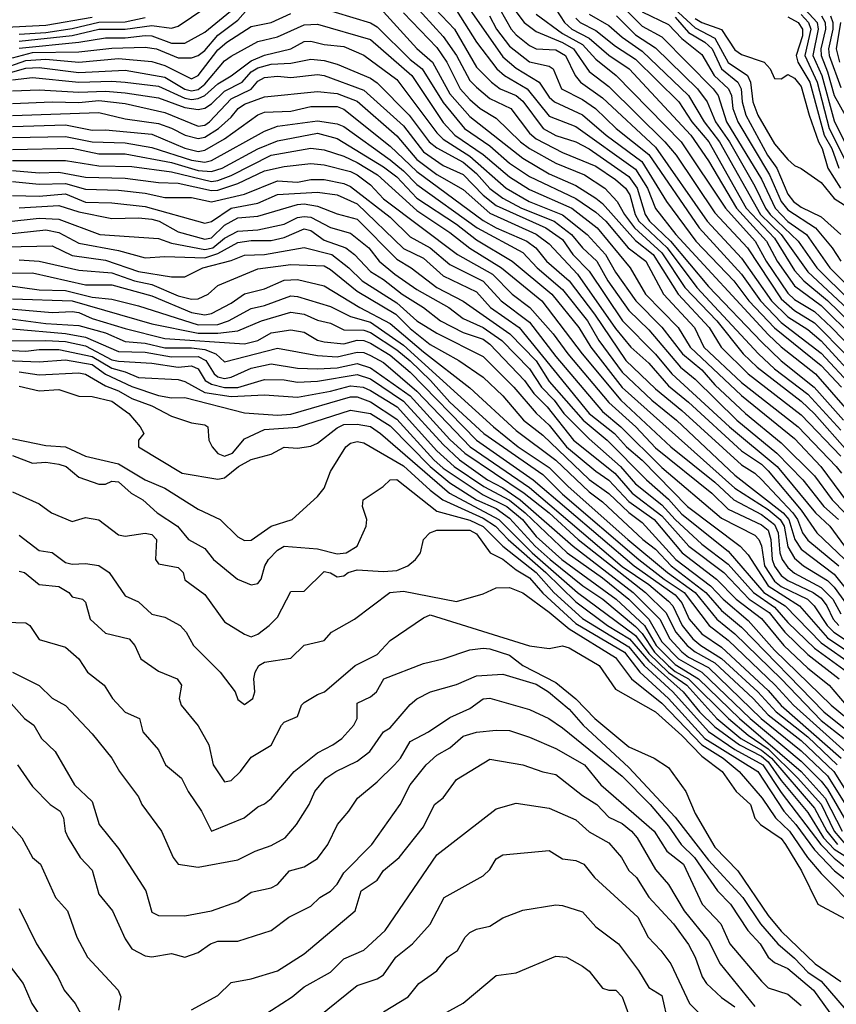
# Model space of a CAD drawing. Header units: metres. Extents: x -51132 to -49532, y -231222 to -229437.
# Tile 170 of 256: x -50342 to -50280, y -230761 to -230687. Entities that reach past the tile are written whole.
import ezdxf

# ---------------------------------------------------------------- set-up
doc = ezdxf.new("R2010")
doc.units = ezdxf.units.M
for name, color, linetype in [('CONTOUR_HALF', 8, 'Continuous'), ('CONTOUR_INDEX', 1, 'Continuous'), ('CONTOUR_INTER', 3, 'Continuous')]:
    doc.layers.add(name, color=color, linetype=linetype)

msp = doc.modelspace()

# ---------------------------------------------------------------- linework, layer by layer
at = {"layer": 'CONTOUR_HALF'}
for points, elevation in [([(-50293.08, -230685.325), (-50290.58, -230687.665), (-50289.08, -230688.445), (-50288.08, -230690.27), (-50286.629, -230691.259), (-50286.397, -230691.759), (-50286.213, -230693.259), (-50285.836, -230694.259), (-50284.58, -230696.426), (-50283.58, -230697.597), (-50283.08, -230698.06), (-50282.58, -230698.28), (-50281.08, -230699.329), (-50280.08, -230700.535), (-50278.58, -230701.491)], 48.5), ([(-50341.58, -230689.205), (-50337.08, -230688.74), (-50335.08, -230688.412), (-50333.58, -230688.425), (-50332.08, -230688.24), (-50331.58, -230688.282), (-50330.08, -230688.831), (-50329.08, -230688.834), (-50327.58, -230688.005), (-50325.08, -230685.945)], 56.5), ([(-50319.08, -230686.091), (-50315.08, -230687.282), (-50314.58, -230687.593), (-50312.08, -230690.059), (-50311.178, -230690.759), (-50309.58, -230693.288), (-50307.977, -230695.259), (-50306.08, -230696.574), (-50304.58, -230697.866), (-50303.08, -230698.868), (-50299.58, -230700.551), (-50298.08, -230701.567), (-50297.323, -230702.259), (-50295.64, -230704.259), (-50294.306, -230705.259), (-50292.966, -230707.759), (-50290.621, -230710.259), (-50289.914, -230711.759), (-50287.08, -230714.412), (-50282.809, -230717.759), (-50279.938, -230720.759), (-50279.546, -230721.259)], 57.5), ([(-50310.159, -230686.259), (-50308.723, -230687.759), (-50307.08, -230690.629), (-50305.945, -230691.759), (-50305.299, -230692.259), (-50304.08, -230692.76), (-50303.58, -230693.188), (-50302.051, -230695.259), (-50301.08, -230695.778), (-50299.58, -230696.269), (-50298.58, -230696.799), (-50295.58, -230698.89), (-50294.948, -230699.759), (-50294.349, -230701.759), (-50294.021, -230702.259), (-50292.426, -230703.759), (-50289.58, -230707.181), (-50285.58, -230711.362), (-50284.08, -230712.782), (-50281.591, -230714.759), (-50279.381, -230717.259)], 55.5), ([(-50307.954, -230685.759), (-50305.08, -230689.842), (-50304.08, -230690.711), (-50302.349, -230691.759), (-50301.58, -230692.886), (-50301.182, -230693.259), (-50299.08, -230694.231), (-50297.292, -230695.759), (-50294.594, -230697.759), (-50292.737, -230700.759), (-50290.515, -230703.759), (-50287.661, -230706.759), (-50286.524, -230708.259), (-50284.58, -230710.306), (-50281.08, -230713.132), (-50279.545, -230714.759)], 54.5), ([(-50305.322, -230686.259), (-50304.465, -230687.759), (-50304.08, -230688.187), (-50303.08, -230689.005), (-50302.58, -230689.26), (-50301.08, -230689.332), (-50300.351, -230689.759), (-50299.634, -230691.259), (-50299.232, -230691.759), (-50297.58, -230692.95), (-50293.58, -230696.672), (-50289.673, -230702.259), (-50287.08, -230705.041), (-50284.807, -230708.259), (-50283.58, -230709.459), (-50282.08, -230710.428), (-50281.08, -230711.284), (-50278.08, -230714.54)], 53.5), ([(-50282.58, -230685.959), (-50281.375, -230687.259), (-50281.283, -230687.759), (-50281.698, -230689.759), (-50281.012, -230691.259), (-50280.08, -230694.677), (-50278.318, -230698.259)], 46.5), ([(-50343.08, -230690.823), (-50341.08, -230690.137), (-50339.58, -230690.029), (-50337.08, -230690.266), (-50334.08, -230689.979), (-50331.58, -230690.205), (-50330.58, -230690.501), (-50328.58, -230691.501), (-50328.08, -230691.272), (-50326.58, -230689.337), (-50325.925, -230688.759), (-50324.08, -230687.565), (-50322.58, -230687.259), (-50321.08, -230686.585)], 57.5), ([(-50341.58, -230688.147), (-50339.58, -230688.013), (-50337.58, -230687.718), (-50335.58, -230687.241), (-50333.58, -230687.217), (-50332.08, -230686.897)], 55.5), ([(-50312.58, -230686.537), (-50310.08, -230689.156), (-50309.317, -230690.259), (-50308.295, -230692.259), (-50307.58, -230693.062), (-50306.8, -230693.759), (-50305.58, -230694.481), (-50303.753, -230696.259), (-50303.083, -230696.759), (-50301.08, -230697.882), (-50298.935, -230698.759), (-50297.397, -230699.759), (-50296.455, -230700.759), (-50295.917, -230701.759), (-50295.148, -230702.759), (-50293.08, -230704.636), (-50291.349, -230707.259), (-50288.95, -230709.759), (-50286.946, -230712.259), (-50285.904, -230713.259), (-50282.58, -230715.829), (-50281.58, -230716.771), (-50279.08, -230719.59)], 56.5), ([(-50302.58, -230686.632), (-50300.58, -230688.093), (-50299.08, -230688.923), (-50298.08, -230690.027), (-50296.528, -230691.259), (-50291.64, -230696.259), (-50288.28, -230701.259), (-50286.055, -230703.759), (-50285.209, -230705.259), (-50283.58, -230707.678), (-50283.08, -230708.154), (-50281.58, -230709.071), (-50280.278, -230710.259), (-50278.58, -230712.039)], 52.5), ([(-50299.58, -230686.944), (-50299.244, -230687.259), (-50298.08, -230687.872), (-50296.58, -230689.052), (-50295.08, -230690.029), (-50291.82, -230693.259), (-50290.826, -230694.759), (-50289.551, -230696.259), (-50286.731, -230701.259), (-50284.58, -230703.541), (-50283.08, -230705.969), (-50282.377, -230706.759), (-50280.58, -230708.234), (-50278.002, -230710.759)], 51.5), ([(-50296.507, -230686.759), (-50295.08, -230688.19), (-50293.58, -230689.18), (-50290.392, -230692.259), (-50289.668, -230693.259), (-50289.034, -230694.759), (-50287.977, -230696.259), (-50286.08, -230699.597), (-50285.28, -230701.259), (-50284.905, -230701.759), (-50282.803, -230703.759), (-50281.402, -230705.759), (-50278.872, -230708.259)], 50.5), ([(-50294.58, -230686.45), (-50292.58, -230687.418), (-50291.58, -230688.483), (-50290.08, -230689.666), (-50289.133, -230691.259), (-50288.05, -230692.259), (-50287.845, -230692.759), (-50287.736, -230693.759), (-50287.358, -230694.759), (-50284.965, -230698.759), (-50284.089, -230700.759), (-50283.58, -230701.4), (-50281.497, -230702.759), (-50280.251, -230704.259), (-50279.58, -230705.274)], 49.5), ([(-50283.58, -230686.848), (-50282.799, -230687.259), (-50282.473, -230687.759), (-50282.488, -230688.259), (-50282.946, -230689.759), (-50282.825, -230690.259), (-50281.934, -230691.759), (-50280.83, -230695.759), (-50280.262, -230696.759), (-50279.735, -230698.259)], 47.5), ([(-50280.361, -230686.759), (-50280.178, -230687.259), (-50280.195, -230687.759), (-50280.52, -230689.259), (-50280.471, -230689.759), (-50279.58, -230692.167)], 45.5), ([(-50342.08, -230691.591), (-50340.58, -230691.415), (-50337.08, -230691.771), (-50334.58, -230691.685), (-50333.58, -230691.77), (-50331.08, -230692.07), (-50329.08, -230692.965), (-50328.58, -230693.06), (-50328.08, -230693), (-50327.58, -230692.76), (-50326.58, -230691.879), (-50325.58, -230691.294), (-50324.08, -230690.149), (-50323.08, -230689.719), (-50321.082, -230689.259), (-50320.08, -230688.696), (-50319.58, -230688.668), (-50318.58, -230688.932), (-50317.08, -230689.063), (-50315.58, -230689.718), (-50313.08, -230691.552), (-50310.08, -230695.583), (-50309.58, -230696.053), (-50307.58, -230697.339), (-50304.845, -230699.759), (-50303.097, -230700.759), (-50300.58, -230701.775), (-50298.719, -230703.259), (-50297.339, -230704.759), (-50296.58, -230706.103), (-50295.048, -230708.259), (-50293.08, -230710.239), (-50291.527, -230712.259), (-50290.08, -230713.453), (-50289.08, -230714.59), (-50286.77, -230716.759), (-50284.08, -230718.972), (-50281.58, -230721.467), (-50280.24, -230723.259), (-50279.289, -230724.259)], 58.5), ([(-50342.08, -230693.384), (-50339.08, -230693.242), (-50337.08, -230693.296), (-50335.58, -230693.146), (-50333.58, -230693.366), (-50330.58, -230694.045), (-50328.08, -230695.09), (-50327.58, -230694.998), (-50327.22, -230694.759), (-50325.58, -230693.019), (-50324.08, -230692.295), (-50323.58, -230691.681), (-50323.08, -230691.413), (-50322.08, -230691.309), (-50321.08, -230691.416), (-50319.08, -230691.18), (-50318.567, -230691.259), (-50315.58, -230692.379), (-50312.58, -230695.046), (-50311.08, -230697.02), (-50309.58, -230698.053), (-50308.08, -230698.737), (-50306.58, -230700.286), (-50305.58, -230701.065), (-50301.834, -230702.759), (-50300.58, -230703.642), (-50299.813, -230704.759), (-50298.58, -230706.032), (-50296.047, -230709.759), (-50293.58, -230712.281), (-50292.348, -230713.759), (-50287.995, -230717.759), (-50284.391, -230720.759), (-50281.506, -230724.259), (-50280.419, -230725.259), (-50279.311, -230726.759)], 59.5), ([(-50342.08, -230695.101), (-50338.08, -230694.976), (-50336.08, -230695.39), (-50335.08, -230695.364), (-50331.58, -230695.683), (-50329.08, -230696.735), (-50328.08, -230696.983), (-50327.58, -230696.896), (-50326.08, -230696.044), (-50323.58, -230694.23), (-50323.08, -230694.018), (-50321.08, -230693.943), (-50319.58, -230693.601), (-50317.58, -230693.607), (-50317.08, -230693.802), (-50313.58, -230696.583), (-50311.58, -230698.502), (-50306.58, -230702.189), (-50305.59, -230702.759), (-50303.286, -230703.759), (-50302.598, -230704.259), (-50301.794, -230705.259), (-50300.072, -230706.759), (-50298.162, -230709.259), (-50295.81, -230712.759), (-50293.58, -230714.897), (-50291.58, -230716.523), (-50287.08, -230720.633), (-50286.08, -230721.269), (-50285.58, -230721.747), (-50283.207, -230724.259), (-50282.864, -230724.759), (-50282.48, -230725.759), (-50282.08, -230726.317), (-50279.742, -230728.259)], 60.5), ([(-50342.08, -230696.839), (-50337.58, -230696.748), (-50335.58, -230697.162), (-50333.58, -230697.177), (-50330.08, -230697.835), (-50328.08, -230698.431), (-50327.08, -230698.504), (-50326.271, -230698.259), (-50323.58, -230696.788), (-50322.08, -230696.187), (-50319.08, -230695.618), (-50317.58, -230696.025), (-50314.08, -230698.151), (-50313.08, -230698.912), (-50311.58, -230700.521), (-50308.58, -230702.486), (-50307.08, -230703.652), (-50304.393, -230705.259), (-50301.4, -230707.759), (-50299.347, -230710.259), (-50298.458, -230711.759), (-50296.08, -230714.784), (-50287.58, -230722.38), (-50285.08, -230723.986), (-50284.161, -230724.759), (-50283.868, -230725.259), (-50283.58, -230726.814), (-50283.08, -230727.661), (-50282.397, -230728.259), (-50280.58, -230729.365), (-50280.08, -230729.855), (-50278.695, -230731.759)], 61.5), ([(-50342.08, -230698.421), (-50340.08, -230698.596), (-50338.58, -230698.543), (-50336.58, -230698.934), (-50333.58, -230699.011), (-50331.08, -230699.339), (-50329.58, -230699.388), (-50327.08, -230699.937), (-50326.58, -230699.916), (-50325.08, -230699.413), (-50323.08, -230698.455), (-50321.58, -230698.129), (-50319.58, -230697.901), (-50318.58, -230698.012), (-50316.58, -230698.513), (-50316.08, -230698.754), (-50315.08, -230699.5), (-50314.08, -230700.562), (-50308.506, -230704.759), (-50305.862, -230706.259), (-50304.386, -230707.759), (-50303.054, -230708.759), (-50301.279, -230710.759), (-50300.173, -230712.259), (-50297.08, -230715.923), (-50295.062, -230717.759), (-50293.58, -230719.343), (-50289.309, -230722.759), (-50288.08, -230723.975), (-50285.58, -230725.143), (-50285.08, -230725.563), (-50284.856, -230726.259), (-50284.778, -230727.759), (-50284.58, -230728.279), (-50284.08, -230728.965), (-50283.58, -230729.365), (-50281.67, -230730.259), (-50281.08, -230730.696), (-50280.637, -230731.259), (-50280.175, -230732.259), (-50279.739, -230732.759)], 62.5), ([(-50342.08, -230700.325), (-50340.08, -230700.376), (-50338.08, -230700.196), (-50336.58, -230700.806), (-50334.58, -230700.866), (-50332.08, -230701.134), (-50327.58, -230702.406), (-50327.08, -230702.268), (-50325.58, -230701.277), (-50323.58, -230700.887), (-50322.08, -230700.234), (-50319.08, -230700.061), (-50317.58, -230700.266), (-50316.08, -230700.937), (-50312.58, -230704.305), (-50311.08, -230705.032), (-50309.58, -230706.375), (-50307.08, -230707.579), (-50306.017, -230708.759), (-50303.847, -230710.259), (-50298.562, -230716.759), (-50296.653, -230718.259), (-50295.769, -230719.259), (-50294.58, -230720.269), (-50291.158, -230723.759), (-50287.185, -230726.759), (-50286.58, -230727.409), (-50285.08, -230729.761), (-50282.709, -230731.259), (-50280.58, -230733.672), (-50276.58, -230736.373)], 63.5), ([(-50342.58, -230702.294), (-50340.08, -230702.011), (-50338.58, -230702.094), (-50335.502, -230703.259), (-50331.08, -230703.561), (-50330.08, -230703.915), (-50327.58, -230704.392), (-50326.964, -230704.259), (-50326.08, -230703.524), (-50325.08, -230703), (-50323.58, -230702.893), (-50321.58, -230702.476), (-50320.58, -230701.965), (-50320.08, -230701.902), (-50319.58, -230701.959), (-50318.08, -230702.72), (-50316.58, -230703.151), (-50315.208, -230704.259), (-50314.411, -230705.259), (-50313.229, -230706.259), (-50311.58, -230707.391), (-50309.168, -230708.759), (-50308.08, -230709.587), (-50306.58, -230710.268), (-50305.158, -230711.259), (-50303.08, -230713.393), (-50302.164, -230714.759), (-50301.203, -230715.759), (-50300.494, -230716.759), (-50298.58, -230718.669), (-50296.199, -230720.759), (-50295.08, -230722.072), (-50293.08, -230723.644), (-50292.08, -230724.756), (-50290.08, -230726.615), (-50288.08, -230728.121), (-50286.166, -230730.259), (-50284.58, -230731.36), (-50283.58, -230732.526), (-50281.58, -230734.452), (-50279.08, -230736.265)], 64.5), ([(-50342.58, -230704.186), (-50339.08, -230704.107), (-50337.58, -230704.833), (-50335.08, -230705.187), (-50332.58, -230706.037), (-50330.08, -230706.457), (-50329.08, -230706.437), (-50327.736, -230705.759), (-50325.58, -230705.205), (-50324.58, -230704.814), (-50323.08, -230704.775), (-50320.08, -230704.234), (-50317.989, -230704.759), (-50316.703, -230705.759), (-50315.703, -230706.759), (-50313.08, -230708.413), (-50311.58, -230709.771), (-50310.08, -230710.709), (-50306.58, -230712.452), (-50304.269, -230714.759), (-50302.58, -230716.742), (-50301.58, -230717.648), (-50300.276, -230719.259), (-50298.08, -230721.117), (-50297.08, -230721.795), (-50295.58, -230723.389), (-50293.658, -230724.759), (-50291.551, -230727.259), (-50288.965, -230729.259), (-50287.481, -230730.759), (-50285.58, -230732.223), (-50283.898, -230734.259), (-50282.08, -230735.967), (-50280.469, -230737.259), (-50279.173, -230738.759)], 65.5), ([(-50344.08, -230706.188), (-50340.58, -230706.149), (-50336.58, -230707.05), (-50334.58, -230707.043), (-50331.58, -230707.877), (-50328.58, -230709.14), (-50327.58, -230709.316), (-50327.08, -230709.202), (-50325.58, -230708.44), (-50324.58, -230707.722), (-50323.08, -230707.353), (-50321.58, -230706.69), (-50320.58, -230706.654), (-50318.58, -230707.116), (-50315.872, -230708.759), (-50313.58, -230709.969), (-50311.08, -230712.107), (-50307.58, -230714.828), (-50304.08, -230718.045), (-50301.08, -230720.269), (-50298.58, -230722.667), (-50297.58, -230723.416), (-50294.534, -230726.259), (-50293.58, -230726.978), (-50292.389, -230728.259), (-50289.77, -230730.259), (-50288.58, -230731.608), (-50287.08, -230732.88), (-50280.867, -230739.259), (-50278.08, -230741.488)], 66.5), ([(-50342.08, -230708.101), (-50337.58, -230708.27), (-50331.58, -230709.984), (-50328.08, -230710.693), (-50326.58, -230710.692), (-50325.08, -230710.511), (-50323.293, -230709.759), (-50321.08, -230709.109), (-50320.08, -230709.267), (-50319.08, -230709.706), (-50318.08, -230709.955), (-50317.08, -230710.435), (-50315.58, -230710.46), (-50315.08, -230710.637), (-50313.08, -230711.963), (-50312.08, -230712.785), (-50310.549, -230714.259), (-50309.08, -230715.901), (-50306.52, -230718.259), (-50302.08, -230721.37), (-50300.58, -230722.84), (-50294.821, -230727.759), (-50292.908, -230729.259), (-50291.394, -230730.259), (-50289.51, -230732.759), (-50288.08, -230733.856), (-50284.535, -230737.259), (-50283.159, -230738.759), (-50278.697, -230742.759)], 67.5), ([(-50342.58, -230709.555), (-50339.58, -230709.974), (-50337.08, -230710.13), (-50335.08, -230710.684), (-50333.58, -230711.319), (-50332.08, -230711.449), (-50330.58, -230711.816), (-50328.58, -230711.806), (-50327.58, -230711.941), (-50326.748, -230712.259), (-50326.08, -230712.864), (-50322.08, -230711.827), (-50319.08, -230712.377), (-50317.58, -230712.476), (-50316.08, -230712.13), (-50315.58, -230712.157), (-50315.08, -230712.383), (-50314.08, -230712.915), (-50311.58, -230715.073), (-50307.56, -230719.259), (-50303.08, -230722.338), (-50296.08, -230728.288), (-50294.08, -230729.661), (-50292.58, -230730.905), (-50292.271, -230731.259), (-50291.555, -230732.759), (-50290.753, -230733.759), (-50290.157, -230734.259), (-50288.58, -230735.23), (-50285.852, -230737.759), (-50284.474, -230739.259), (-50282.08, -230741.142), (-50279.873, -230743.259)], 68.5), ([(-50343.08, -230711.276), (-50339.58, -230711.24), (-50338.08, -230711.337), (-50336.58, -230711.661), (-50334.58, -230712.699), (-50334.08, -230712.815), (-50331.58, -230712.949), (-50329.58, -230713.258), (-50328.58, -230713.164), (-50328.08, -230713.387), (-50327.539, -230714.259), (-50327.08, -230714.541), (-50326.08, -230714.789), (-50325.08, -230714.786), (-50323.08, -230714.186), (-50321.58, -230714.222), (-50320.58, -230714.386), (-50319.08, -230714.316), (-50316.08, -230713.808), (-50315.08, -230714.14), (-50312.58, -230715.814), (-50309.58, -230719.102), (-50308.348, -230720.259), (-50306.234, -230721.759), (-50305.08, -230722.358), (-50303.77, -230723.259), (-50299.776, -230726.759), (-50295.244, -230730.259), (-50293.251, -230732.259), (-50292.475, -230733.759), (-50291.58, -230734.73), (-50291.08, -230735.139), (-50289.58, -230735.903), (-50285.592, -230739.759), (-50282.58, -230742.195), (-50280.58, -230744.096), (-50277.979, -230748.259)], 69.5), ([(-50342.58, -230712.757), (-50340.08, -230712.854), (-50338.08, -230712.698), (-50336.08, -230713.073), (-50335.08, -230713.783), (-50333.08, -230714.731), (-50331.08, -230715.394), (-50330.08, -230715.579), (-50329.08, -230715.539), (-50324.58, -230716.697), (-50322.08, -230716.877), (-50321.08, -230716.813), (-50316.58, -230715.496), (-50316.08, -230715.506), (-50315.08, -230715.877), (-50313.08, -230717.174), (-50310.282, -230720.259), (-50309.58, -230720.882), (-50306.58, -230722.884), (-50304.786, -230723.759), (-50303.615, -230724.759), (-50302.58, -230726.032), (-50300.647, -230727.759), (-50296.538, -230730.759), (-50294.4, -230732.759), (-50293.529, -230734.259), (-50292.08, -230735.694), (-50290.326, -230736.759), (-50287.223, -230739.759), (-50282.567, -230743.759), (-50280.764, -230745.759), (-50279.485, -230748.259)], 70.5), ([(-50341.58, -230714.7), (-50340.08, -230715.053), (-50338.58, -230714.957), (-50337.08, -230715.453), (-50336.08, -230715.473), (-50334.58, -230715.829), (-50333.305, -230716.759), (-50332.446, -230717.759), (-50332.177, -230718.259), (-50332.589, -230718.759), (-50332.58, -230719.265), (-50329.285, -230721.259), (-50326.58, -230721.716), (-50326.08, -230721.599), (-50325.024, -230720.759), (-50324.08, -230720.222), (-50322.58, -230719.831), (-50321.58, -230719.294), (-50320.58, -230719.375), (-50319.58, -230719.212), (-50319.08, -230718.994), (-50317.58, -230717.842), (-50317.08, -230717.589), (-50316.08, -230717.571), (-50315.08, -230717.742), (-50314.315, -230718.259), (-50309.101, -230722.759), (-50305.38, -230724.759), (-50302.865, -230727.259), (-50299.455, -230730.259), (-50295.08, -230733.5), (-50294.08, -230734.862), (-50292.58, -230736.293), (-50291.207, -230737.259), (-50288.929, -230739.759), (-50287.131, -230741.259), (-50285.58, -230742.141), (-50284.826, -230742.759), (-50281.58, -230746.535), (-50280.653, -230748.259), (-50279.837, -230749.259)], 71.5), ([(-50342.08, -230719.92), (-50340.58, -230720.491), (-50339.58, -230720.432), (-50338.58, -230720.58), (-50338.047, -230720.759), (-50337.08, -230721.558), (-50335.58, -230722.087), (-50335.08, -230722.088), (-50334.58, -230721.85), (-50334.08, -230721.921), (-50333.132, -230722.759), (-50332.255, -230723.259), (-50331.163, -230724.259), (-50329.635, -230725.259), (-50328.81, -230726.259), (-50327.58, -230726.93), (-50326.924, -230727.759), (-50325.115, -230729.259), (-50324.08, -230729.671), (-50323.58, -230729.578), (-50323.326, -230729.259), (-50323.046, -230728.259), (-50322.768, -230727.759), (-50322.08, -230727.057), (-50321.58, -230726.753), (-50319.08, -230726.961), (-50317.58, -230727.35), (-50316.907, -230727.259), (-50316.08, -230726.774), (-50315.391, -230725.259), (-50315.34, -230724.759), (-50315.678, -230723.759), (-50315.637, -230723.259), (-50314.113, -230722.259), (-50313.595, -230721.759), (-50313.08, -230721.741), (-50310.08, -230724.127), (-50307.58, -230724.796), (-50306.58, -230725.277), (-50305.096, -230726.759), (-50302.579, -230728.759), (-50301.242, -230730.259), (-50299.08, -230732.211), (-50295.58, -230734.353), (-50294.413, -230735.759), (-50292.272, -230737.759), (-50289.58, -230740.745), (-50287.58, -230742.093), (-50285.467, -230743.259), (-50284.08, -230745.35), (-50281.093, -230749.259), (-50280.08, -230750.286), (-50277.58, -230752.312)], 72.5), ([(-50341.58, -230725.942), (-50340.08, -230727.09), (-50339.08, -230727.251), (-50338.08, -230727.983), (-50337.58, -230728.12), (-50336.58, -230728.073), (-50335.58, -230728.225), (-50334.782, -230728.759), (-50333.58, -230730.522), (-50332.58, -230730.968), (-50331.58, -230731.899), (-50330.58, -230732.113), (-50329.425, -230732.759), (-50328.972, -230733.259), (-50328.419, -230734.259), (-50326.415, -230736.259), (-50325.275, -230737.759), (-50325.08, -230738.327), (-50324.58, -230738.713), (-50323.962, -230738.259), (-50323.799, -230737.759), (-50323.877, -230736.759), (-50323.783, -230736.259), (-50323.499, -230735.759), (-50323.08, -230735.508), (-50321.08, -230735.201), (-50320.08, -230734.238), (-50318.58, -230733.873), (-50318.009, -230733.259), (-50316.269, -230732.259), (-50313.611, -230730.259), (-50312.58, -230730.169), (-50308.58, -230730.928), (-50306.58, -230730.359), (-50305.58, -230729.906), (-50304.58, -230729.888), (-50303.58, -230730.289), (-50301.58, -230731.733), (-50300.08, -230732.995), (-50296.58, -230735.17), (-50295.391, -230736.759), (-50293.08, -230738.596), (-50290.08, -230741.758), (-50288.474, -230742.759), (-50287.257, -230743.759), (-50285.508, -230745.759), (-50284.51, -230747.259), (-50283.469, -230748.259), (-50282.099, -230750.259), (-50281.08, -230751.458), (-50278.286, -230754.259)], 73.5), ([(-50342.58, -230732.504), (-50341.08, -230732.538), (-50340.774, -230732.759), (-50340.08, -230733.806), (-50338.08, -230734.373), (-50337.089, -230735.259), (-50336.436, -230736.259), (-50335.158, -230737.259), (-50334.531, -230738.259), (-50333.58, -230739.273), (-50332.496, -230739.759), (-50332.25, -230740.759), (-50331.08, -230742.131), (-50330.553, -230743.259), (-50329.339, -230744.259), (-50328.824, -230745.259), (-50327.815, -230746.759), (-50327.08, -230748.263), (-50324.607, -230747.259), (-50323.58, -230746.419), (-50323.08, -230746.203), (-50322.58, -230745.804), (-50320.834, -230743.759), (-50319.08, -230742.35), (-50317.903, -230741.759), (-50317.227, -230741.259), (-50316.329, -230740.259), (-50316.08, -230739.763), (-50316.08, -230738.604), (-50315.08, -230738.131), (-50314.617, -230737.759), (-50314.072, -230736.759), (-50311.08, -230735.614), (-50309.579, -230735.259), (-50307.58, -230734.591), (-50306.58, -230734.446), (-50306.08, -230734.512), (-50304.58, -230734.996), (-50303.58, -230735.768), (-50301.08, -230737.056), (-50299.58, -230738.267), (-50298.135, -230739.759), (-50295.58, -230741.898), (-50293.665, -230742.759), (-50292.58, -230743.469), (-50291.29, -230745.259), (-50290.58, -230746.932), (-50289.08, -230749.473), (-50287.356, -230751.259), (-50285.08, -230754.627), (-50284.08, -230755.804), (-50281.51, -230758.259), (-50279.58, -230759.609)], 74.5), ([(-50342.58, -230738.179), (-50341.185, -230739.759), (-50340.47, -230740.259), (-50339.891, -230741.259), (-50338.866, -230742.259), (-50337.405, -230744.759), (-50336.08, -230746.024), (-50335.534, -230747.759), (-50334.08, -230749.574), (-50332.021, -230752.759), (-50331.58, -230754.373), (-50331.08, -230754.62), (-50329.08, -230754.642), (-50327.08, -230754.271), (-50325.08, -230753.575), (-50324.08, -230752.868), (-50322.58, -230752.539), (-50322.08, -230752.278), (-50321.175, -230751.259), (-50320.08, -230750.958), (-50319.08, -230750.333), (-50318.282, -230749.259), (-50317.563, -230747.759), (-50316.706, -230746.759), (-50316.064, -230745.759), (-50314.58, -230744.547), (-50313.253, -230743.259), (-50312.811, -230742.759), (-50312.08, -230741.501), (-50310.705, -230740.759), (-50309.08, -230739.676), (-50307.58, -230739.015), (-50306.58, -230738.268), (-50306.08, -230738.231), (-50303.08, -230739.076), (-50301.629, -230739.759), (-50300.58, -230740.463), (-50296.08, -230744.116), (-50293.961, -230746.259), (-50292.58, -230747.896), (-50291.622, -230749.259), (-50290.632, -230750.259), (-50288.891, -230752.759), (-50287.909, -230753.759), (-50286.604, -230755.759), (-50285.665, -230756.759), (-50285.067, -230757.759), (-50284.58, -230758.164), (-50283.58, -230758.629), (-50281.658, -230760.259), (-50280.08, -230762.411)], 75.5), ([(-50328.58, -230761.747), (-50326.58, -230760.659), (-50325.58, -230759.688), (-50324.08, -230759.411), (-50322.08, -230758.784), (-50320.08, -230757.514), (-50316.235, -230754.259), (-50315.783, -230752.759), (-50314.58, -230751.948), (-50314.08, -230751.225), (-50312.913, -230750.259), (-50311.08, -230747.942), (-50310.242, -230746.259), (-50309.58, -230745.749), (-50308.58, -230744.357), (-50306.08, -230742.824), (-50303.58, -230743.246), (-50302.08, -230743.78), (-50301.08, -230743.99), (-50299.08, -230745.582), (-50297.998, -230746.259), (-50297.08, -230747.217), (-50296.08, -230747.684), (-50295.373, -230748.259), (-50294.956, -230748.759), (-50293.58, -230751.155), (-50292.58, -230752.285), (-50291.398, -230754.259), (-50289.58, -230756.531), (-50288.699, -230758.259), (-50286.08, -230761.486)], 76.5), ([(-50342.58, -230747.418), (-50341.383, -230748.759), (-50340.588, -230750.259), (-50339.979, -230750.759), (-50338.835, -230753.259), (-50337.942, -230754.259), (-50337.238, -230756.259), (-50336.423, -230757.759), (-50334.107, -230760.259), (-50333.921, -230760.759), (-50334.097, -230761.759)], 76.5), ([(-50319.08, -230762.323), (-50316.08, -230759.914), (-50314.58, -230759.403), (-50314.08, -230759.102), (-50313.168, -230757.759), (-50311.895, -230756.759), (-50310.58, -230755.271), (-50309.515, -230753.259), (-50306.58, -230751.631), (-50306.08, -230751.15), (-50305.58, -230750.337), (-50305.08, -230750.035), (-50301.58, -230749.726), (-50300.58, -230750.349), (-50299.58, -230750.478), (-50298.978, -230750.759), (-50298.172, -230751.759), (-50294.89, -230754.759), (-50294.119, -230756.259), (-50293.166, -230757.259), (-50292.423, -230758.259), (-50291.009, -230761.259), (-50289.485, -230762.759)], 77.5), ([(-50342.408, -230758.259), (-50341.292, -230759.759), (-50340.621, -230761.259), (-50339.629, -230762.759)], 77.5), ([(-50309.58, -230762.069), (-50308.08, -230761.24), (-50305.58, -230759.144), (-50304.08, -230758.954), (-50301.08, -230757.688), (-50300.296, -230757.759), (-50299.08, -230758.456), (-50298.58, -230758.831), (-50297.58, -230760.105), (-50297.08, -230760.265), (-50296.554, -230760.259), (-50296.08, -230760.763), (-50295.54, -230762.259)], 78.5)]:
    msp.add_lwpolyline(points, dxfattribs=dict(at, elevation=elevation))
at = {"layer": 'CONTOUR_INDEX'}
for points, elevation in [([(-50296.08, -230686.039), (-50294.58, -230687.547), (-50293.08, -230688.354), (-50289.23, -230692.259), (-50288.829, -230692.759), (-50288.2, -230694.759), (-50285.58, -230699.081), (-50284.539, -230701.259), (-50283.58, -230702.272), (-50282.185, -230703.259), (-50280.404, -230705.759), (-50278.58, -230707.599)], 50), ([(-50343.08, -230687.629), (-50339.58, -230687.476), (-50336.08, -230686.859)], 55), ([(-50308.58, -230686.368), (-50307.083, -230688.759), (-50305.529, -230690.759), (-50304.955, -230691.259), (-50303.26, -230692.259), (-50301.58, -230694.335), (-50299.58, -230695.101), (-50295.08, -230698.329), (-50294.17, -230699.759), (-50293.58, -230701.284), (-50292.044, -230703.259), (-50285.08, -230710.79), (-50284.08, -230711.727), (-50281.489, -230713.759), (-50279.08, -230716.531)], 55), ([(-50279.61, -230687.259), (-50279.947, -230689.259), (-50279.679, -230690.259)], 45), ([(-50342.08, -230694.271), (-50335.58, -230694.048), (-50333.58, -230694.541), (-50331.08, -230694.877), (-50330.08, -230695.223), (-50329.048, -230695.759), (-50328.08, -230696.01), (-50327.58, -230695.915), (-50326.545, -230695.259), (-50325.58, -230694.413), (-50325.049, -230693.759), (-50324.58, -230693.435), (-50323.08, -230692.874), (-50319.08, -230692.465), (-50317.58, -230692.626), (-50316.08, -230693.19), (-50313.08, -230695.808), (-50311.58, -230697.596), (-50310.08, -230698.717), (-50308.08, -230699.867), (-50306.08, -230701.658), (-50302.58, -230703.241), (-50301.58, -230703.969), (-50299.448, -230706.259), (-50296.58, -230710.355), (-50295.434, -230711.759), (-50294.08, -230712.96), (-50292.58, -230714.677), (-50291.08, -230715.903), (-50287.08, -230719.574), (-50285.58, -230720.585), (-50285.08, -230721.071), (-50282.58, -230724.06), (-50281.403, -230725.759), (-50278.259, -230728.759)], 60), ([(-50342.58, -230703.229), (-50339.58, -230702.899), (-50338.58, -230703.106), (-50337.08, -230703.909), (-50334.08, -230704.472), (-50332.08, -230705.011), (-50330.58, -230704.904), (-50327.58, -230705.003), (-50326.58, -230704.682), (-50325.08, -230703.858), (-50324.08, -230703.704), (-50322.58, -230703.711), (-50321.58, -230703.48), (-50320.08, -230702.826), (-50319.58, -230702.962), (-50318.58, -230703.67), (-50316.934, -230704.259), (-50316.283, -230704.759), (-50315.08, -230706.052), (-50314.08, -230706.65), (-50312.695, -230707.759), (-50311.078, -230708.759), (-50309.788, -230709.759), (-50308.08, -230710.64), (-50306.58, -230711.147), (-50306.08, -230711.52), (-50303.459, -230714.259), (-50302.75, -230715.259), (-50301.75, -230716.259), (-50299.752, -230718.759), (-50296.637, -230721.259), (-50295.329, -230722.759), (-50293.08, -230724.488), (-50291.044, -230726.759), (-50288.415, -230728.759), (-50286.499, -230730.759), (-50284.992, -230731.759), (-50283.821, -230733.259), (-50282.08, -230734.937), (-50279.721, -230736.759)], 65), ([(-50343.08, -230711.961), (-50341.08, -230712.054), (-50340.08, -230711.921), (-50338.58, -230711.928), (-50336.08, -230712.453), (-50334.58, -230713.343), (-50333.58, -230713.604), (-50332.58, -230714.046), (-50329.58, -230714.201), (-50329.08, -230714.342), (-50327.58, -230715.163), (-50325.58, -230715.465), (-50323.08, -230715.361), (-50320.58, -230715.525), (-50318.08, -230715.078), (-50316.58, -230714.66), (-50315.627, -230714.759), (-50315.08, -230715.011), (-50313.065, -230716.259), (-50310.08, -230719.569), (-50308.766, -230720.759), (-50306.521, -230722.259), (-50304.58, -230723.29), (-50303.397, -230724.259), (-50300.24, -230727.259), (-50297.58, -230729.143), (-50295.585, -230730.759), (-50294.069, -230732.259), (-50293.08, -230733.97), (-50291.837, -230735.259), (-50290.08, -230736.262), (-50286.421, -230739.759), (-50282.58, -230742.99), (-50281.08, -230744.492), (-50280.58, -230745.09), (-50278.58, -230748.552)], 70), ([(-50342.08, -230736.269), (-50340.08, -230737.279), (-50339.08, -230738.225), (-50338.08, -230738.785), (-50336.08, -230740.928), (-50334.58, -230742.759), (-50334.021, -230743.759), (-50332.58, -230745.683), (-50332.329, -230746.259), (-50330.84, -230748.259), (-50329.959, -230750.259), (-50329.588, -230750.759), (-50328.08, -230750.968), (-50325.08, -230750.43), (-50323.764, -230749.759), (-50322.58, -230749.349), (-50321.519, -230748.759), (-50320.657, -230747.759), (-50319.707, -230746.259), (-50319.264, -230745.259), (-50318.434, -230744.259), (-50317.693, -230743.759), (-50316.08, -230742.98), (-50315.112, -230742.259), (-50314.086, -230740.759), (-50313.58, -230740.46), (-50312.08, -230738.7), (-50311.58, -230738.278), (-50310.542, -230737.759), (-50308.58, -230737.2), (-50307.08, -230736.536), (-50305.08, -230736.418), (-50302.58, -230737.171), (-50301.653, -230737.759), (-50300.08, -230739.055), (-50299.015, -230740.259), (-50295.58, -230743.446), (-50292.08, -230747.21), (-50289.58, -230750.449), (-50286.983, -230753.259), (-50285.657, -230755.259), (-50284.349, -230756.759), (-50283.08, -230757.842), (-50282.08, -230758.898), (-50281.08, -230759.574), (-50279.18, -230761.759)], 75)]:
    msp.add_lwpolyline(points, dxfattribs=dict(at, elevation=elevation))
at = {"layer": 'CONTOUR_INTER'}
for points, elevation in [([(-50309.118, -230679.759), (-50303.471, -230687.259), (-50302.58, -230687.934), (-50300.58, -230688.784), (-50299.756, -230689.259), (-50298.58, -230690.952), (-50297.08, -230692.104), (-50292.866, -230696.259), (-50292.02, -230697.259), (-50289.08, -230701.622), (-50286.639, -230704.259), (-50284.08, -230708.11), (-50283.08, -230708.993), (-50281.58, -230709.922), (-50279.08, -230712.433)], 53), ([(-50342.08, -230689.917), (-50340.58, -230689.535), (-50337.08, -230689.479), (-50334.58, -230689.199), (-50332.08, -230689.119), (-50331.211, -230689.259), (-50329.58, -230689.933), (-50328.58, -230689.934), (-50328.08, -230689.756), (-50327.58, -230689.382), (-50326.58, -230688.227), (-50325.08, -230687.095), (-50323.58, -230685.35)], 57), ([(-50341.58, -230688.682), (-50337.58, -230688.234), (-50335.58, -230687.768), (-50333.58, -230687.767), (-50331.58, -230687.495), (-50330.08, -230687.694), (-50329.58, -230687.531), (-50327.58, -230686.173)], 56), ([(-50311.919, -230685.759), (-50309.58, -230688.314), (-50308.588, -230689.759), (-50307.58, -230691.645), (-50307.08, -230692.147), (-50306.08, -230692.997), (-50304.483, -230693.759), (-50303.08, -230695.603), (-50302.58, -230696.032), (-50300.58, -230697.082), (-50298.08, -230698.107), (-50296.58, -230699.101), (-50295.843, -230699.759), (-50295.514, -230700.259), (-50295.093, -230701.759), (-50294.82, -230702.259), (-50292.696, -230704.259), (-50290.446, -230707.259), (-50285.801, -230712.259), (-50284.58, -230713.375), (-50282.08, -230715.287), (-50279.58, -230718.01)], 56), ([(-50301.08, -230686.27), (-50300.433, -230687.259), (-50299.875, -230687.759), (-50298.58, -230688.442), (-50297.08, -230689.724), (-50295.549, -230690.759), (-50290.912, -230695.759), (-50289.58, -230697.704), (-50287.464, -230701.259), (-50285.202, -230703.759), (-50284.38, -230705.259), (-50283.08, -230707.136), (-50281.08, -230708.622), (-50278.58, -230711.079)], 52), ([(-50314.08, -230686.452), (-50311.58, -230689.228), (-50310.399, -230690.259), (-50309.08, -230692.635), (-50307.58, -230694.344), (-50303.58, -230697.485), (-50301.58, -230698.667), (-50299.58, -230699.569), (-50298.08, -230700.505), (-50297.58, -230700.914), (-50295.08, -230703.699), (-50293.742, -230704.759), (-50291.849, -230707.759), (-50289.531, -230710.259), (-50288.603, -230711.759), (-50286.58, -230713.761), (-50282.58, -230716.865), (-50279.58, -230719.974)], 57), ([(-50306.082, -230686.759), (-50305.563, -230687.759), (-50304.58, -230689.042), (-50303.08, -230690.24), (-50301.58, -230690.569), (-50301.291, -230690.759), (-50300.659, -230692.259), (-50299.08, -230693.077), (-50298.108, -230693.759), (-50296.547, -230695.259), (-50294.08, -230697.228), (-50290.281, -230702.759), (-50287.081, -230706.259), (-50285.658, -230708.259), (-50284.08, -230709.888), (-50281.08, -230712.205), (-50278.668, -230714.759)], 54), ([(-50298.58, -230686.637), (-50297.08, -230687.487), (-50296.08, -230688.378), (-50294.58, -230689.436), (-50291.074, -230692.759), (-50289.891, -230694.759), (-50288.746, -230696.259), (-50285.642, -230701.759), (-50284.086, -230703.259), (-50282.08, -230706.066), (-50277.58, -230710.274)], 51), ([(-50292.08, -230686.859), (-50291.08, -230688.012), (-50289.845, -230688.759), (-50289.296, -230689.259), (-50288.593, -230690.759), (-50287.355, -230691.759), (-50287.117, -230692.259), (-50287.02, -230693.259), (-50286.744, -230694.259), (-50285.119, -230697.259), (-50284.422, -230698.259), (-50283.58, -230700.224), (-50283.148, -230700.759), (-50282.58, -230701.185), (-50281.08, -230701.929), (-50279.58, -230703.245)], 49), ([(-50290.58, -230686.964), (-50290.08, -230687.265), (-50288.58, -230687.784), (-50287.58, -230689.337), (-50287.08, -230689.666), (-50285.365, -230690.259), (-50284.924, -230690.759), (-50284.58, -230691.5), (-50284.08, -230691.511), (-50283.58, -230691.192), (-50283.08, -230691.461), (-50282.58, -230692.081), (-50281.962, -230694.259), (-50281.273, -230696.259), (-50280.992, -230696.759), (-50280.565, -230698.259), (-50279.618, -230699.759)], 48), ([(-50282.58, -230686.663), (-50282.023, -230687.259), (-50281.854, -230687.759), (-50282.312, -230689.759), (-50281.381, -230691.759), (-50280.477, -230695.259), (-50278.711, -230698.759)], 47), ([(-50281.031, -230686.759), (-50280.762, -230687.259), (-50280.732, -230687.759), (-50281.095, -230689.259), (-50281.078, -230689.759), (-50280.58, -230690.978), (-50280.08, -230692.781), (-50279.268, -230694.259)], 46), ([(-50342.58, -230691.146), (-50341.08, -230690.719), (-50340.08, -230690.646), (-50337.08, -230691.028), (-50333.58, -230690.872), (-50330.58, -230691.383), (-50329.08, -230692.283), (-50328.58, -230692.425), (-50328.08, -230692.321), (-50327.58, -230691.912), (-50326.08, -230690.155), (-50325.58, -230689.801), (-50323.58, -230688.692), (-50322.08, -230688.353), (-50320.08, -230687.434), (-50319.08, -230687.401), (-50315.08, -230688.541), (-50311.943, -230691.259), (-50309.58, -230694.796), (-50308.7, -230695.759), (-50306.58, -230697.222), (-50304.58, -230698.914), (-50303.08, -230699.851), (-50299.891, -230701.259), (-50297.964, -230702.759), (-50295.484, -230705.759), (-50294.316, -230707.759), (-50291.867, -230710.259), (-50290.946, -230711.759), (-50287.08, -230715.405), (-50283.08, -230718.652), (-50281.083, -230720.759), (-50278.58, -230724.148)], 58), ([(-50342.08, -230692.418), (-50340.08, -230692.332), (-50337.08, -230692.526), (-50335.08, -230692.435), (-50333.58, -230692.576), (-50331.08, -230692.942), (-50329.08, -230693.682), (-50328.08, -230693.835), (-50327.58, -230693.718), (-50327.08, -230693.403), (-50326.08, -230692.441), (-50324.766, -230691.759), (-50324.08, -230690.989), (-50323.58, -230690.694), (-50322.58, -230690.403), (-50321.08, -230690.344), (-50319.58, -230690.042), (-50318.58, -230690.131), (-50317.58, -230690.415), (-50315.08, -230691.466), (-50314.58, -230691.808), (-50312.152, -230694.259), (-50310.651, -230696.259), (-50310.08, -230696.729), (-50308.08, -230697.796), (-50307.08, -230698.647), (-50306.08, -230699.773), (-50305.08, -230700.51), (-50303.692, -230701.259), (-50301.227, -230702.259), (-50299.911, -230703.259), (-50299.072, -230704.259), (-50297.996, -230705.259), (-50297.177, -230706.759), (-50295.58, -230708.999), (-50294.08, -230710.455), (-50291.675, -230713.259), (-50290.58, -230714.16), (-50287.425, -230717.259), (-50284.416, -230719.759), (-50282.456, -230721.759), (-50280.876, -230723.759), (-50279.758, -230724.759)], 59), ([(-50342.08, -230695.935), (-50338.08, -230695.856), (-50336.08, -230696.253), (-50333.58, -230696.329), (-50331.58, -230696.696), (-50328.58, -230697.658), (-50327.58, -230697.801), (-50327.08, -230697.665), (-50323.08, -230695.453), (-50322.08, -230695.079), (-50319.08, -230694.676), (-50317.58, -230694.898), (-50317.08, -230695.112), (-50313.58, -230697.625), (-50312.58, -230698.442), (-50311.58, -230699.491), (-50307.021, -230702.759), (-50303.58, -230704.624), (-50302.494, -230705.759), (-50300.58, -230707.413), (-50298.693, -230709.759), (-50297.833, -230711.259), (-50296.08, -230713.646), (-50293.836, -230715.759), (-50291.981, -230717.259), (-50287.58, -230721.41), (-50283.933, -230724.259), (-50283.51, -230724.759), (-50283.055, -230726.259), (-50282.58, -230726.978), (-50280.08, -230728.874), (-50278.188, -230731.259)], 61), ([(-50342.08, -230697.682), (-50338.08, -230697.675), (-50335.58, -230698.084), (-50333.08, -230698.129), (-50330.08, -230698.533), (-50327.08, -230699.247), (-50326.58, -230699.188), (-50325.58, -230698.798), (-50322.58, -230697.267), (-50319.58, -230696.745), (-50318.58, -230696.861), (-50317.08, -230697.343), (-50316.08, -230697.822), (-50314.539, -230698.759), (-50311.58, -230701.444), (-50309.08, -230703.109), (-50307.58, -230704.296), (-50305.2, -230705.759), (-50302.144, -230708.259), (-50299.113, -230712.259), (-50296.174, -230715.759), (-50292.42, -230719.259), (-50289.08, -230721.947), (-50287.664, -230723.259), (-50285.58, -230724.37), (-50284.58, -230725.125), (-50284.303, -230725.759), (-50284.18, -230727.259), (-50284.002, -230727.759), (-50283.58, -230728.371), (-50283.08, -230728.797), (-50281.08, -230729.869), (-50280.183, -230730.759), (-50279.58, -230731.877)], 62), ([(-50342.08, -230699.26), (-50340.08, -230699.457), (-50338.08, -230699.398), (-50336.58, -230699.836), (-50334.08, -230699.92), (-50332.08, -230700.132), (-50330.58, -230700.458), (-50328.58, -230700.452), (-50327.08, -230700.784), (-50324.58, -230700.217), (-50322.08, -230699.214), (-50320.58, -230699.304), (-50319.58, -230699.099), (-50318.58, -230699.111), (-50317.08, -230699.411), (-50316.58, -230699.627), (-50313.58, -230701.942), (-50312.08, -230703.442), (-50310.58, -230704.261), (-50309.08, -230705.525), (-50306.58, -230706.781), (-50305.217, -230708.259), (-50303.08, -230709.874), (-50301.08, -230712.457), (-50297.58, -230716.617), (-50296.19, -230717.759), (-50293.08, -230720.838), (-50288.58, -230724.647), (-50286.08, -230725.936), (-50285.766, -230726.259), (-50285.58, -230726.738), (-50285.332, -230728.259), (-50284.58, -230729.398), (-50284.08, -230729.815), (-50282.107, -230730.759), (-50281.599, -230731.259), (-50280.621, -230732.759), (-50280.125, -230733.259), (-50276.08, -230735.917)], 63), ([(-50341.58, -230701.237), (-50338.58, -230701.079), (-50337.08, -230701.54), (-50334.58, -230702.05), (-50332.58, -230702.002), (-50331.58, -230702.1), (-50331.018, -230702.259), (-50329.58, -230703.043), (-50327.58, -230703.616), (-50327.08, -230703.512), (-50326.08, -230702.55), (-50325.08, -230702.005), (-50323.58, -230701.868), (-50320.58, -230700.996), (-50320.08, -230700.935), (-50319.08, -230701.106), (-50317.58, -230701.696), (-50316.08, -230702.108), (-50313.08, -230705.104), (-50312.013, -230705.759), (-50310.057, -230707.259), (-50308.08, -230708.276), (-50304.561, -230710.759), (-50302.58, -230712.796), (-50301.58, -230714.344), (-50299.024, -230717.259), (-50297.214, -230718.759), (-50294.245, -230721.759), (-50292.58, -230723.222), (-50291.58, -230724.351), (-50288.08, -230727.144), (-50285.382, -230730.259), (-50283.782, -230731.259), (-50281.08, -230734.047), (-50278.63, -230735.759)], 64), ([(-50341.58, -230705.175), (-50340.08, -230705.275), (-50337.08, -230705.942), (-50334.58, -230706.139), (-50332.868, -230706.759), (-50331.58, -230707.031), (-50329.58, -230707.882), (-50328.58, -230708.123), (-50328.08, -230708.114), (-50327.327, -230707.759), (-50326.58, -230707.098), (-50323.58, -230705.849), (-50321.08, -230705.524), (-50318.58, -230705.63), (-50318.08, -230705.907), (-50316.08, -230707.526), (-50313.159, -230709.259), (-50312.08, -230710.339), (-50310.58, -230711.547), (-50308.42, -230712.759), (-50306.58, -230714.005), (-50305.08, -230715.435), (-50303.518, -230717.259), (-50302.08, -230718.384), (-50298.58, -230721.729), (-50297.08, -230722.787), (-50295.58, -230724.236), (-50294.58, -230724.967), (-50292.031, -230727.759), (-50289.415, -230729.759), (-50288.459, -230730.759), (-50286.58, -230732.361), (-50284.58, -230734.618), (-50280.311, -230738.759), (-50277.58, -230741.024)], 66), ([(-50342.58, -230707.087), (-50340.08, -230707.418), (-50338.08, -230707.479), (-50336.08, -230707.982), (-50334.58, -230708.139), (-50332.58, -230708.632), (-50328.08, -230710.074), (-50326.58, -230710.032), (-50325.799, -230709.759), (-50324.08, -230708.828), (-50323.08, -230708.615), (-50321.08, -230707.888), (-50320.58, -230707.932), (-50318.08, -230708.692), (-50316.58, -230709.442), (-50315.08, -230709.879), (-50312.58, -230711.597), (-50305.796, -230717.759), (-50303.939, -230719.259), (-50301.58, -230720.831), (-50300.154, -230722.259), (-50295.656, -230726.259), (-50292.668, -230728.759), (-50290.588, -230730.259), (-50288.951, -230732.259), (-50287.58, -230733.385), (-50284.098, -230736.759), (-50281.08, -230739.911), (-50279.323, -230741.259)], 67), ([(-50344.58, -230708.661), (-50339.08, -230709.14), (-50337.58, -230709.057), (-50337.08, -230709.142), (-50336.08, -230709.579), (-50333.58, -230710.349), (-50330.58, -230711.11), (-50324.58, -230711.509), (-50323.58, -230711.261), (-50322.58, -230710.66), (-50321.08, -230710.457), (-50320.08, -230710.62), (-50319.08, -230711.218), (-50318.58, -230711.345), (-50317.08, -230711.5), (-50316.08, -230711.237), (-50315.58, -230711.254), (-50315.08, -230711.444), (-50313.58, -230712.351), (-50312.08, -230713.643), (-50307.08, -230718.777), (-50302.796, -230721.759), (-50295.184, -230728.259), (-50292.08, -230730.443), (-50291.58, -230731.033), (-50291.023, -230732.259), (-50290.08, -230733.371), (-50288.58, -230734.385), (-50285.08, -230737.661), (-50284.08, -230738.794), (-50279.566, -230742.759)], 68), ([(-50342.08, -230710.366), (-50338.08, -230710.734), (-50336.58, -230710.992), (-50334.08, -230712.08), (-50332.08, -230712.126), (-50330.08, -230712.492), (-50328.08, -230712.446), (-50327.488, -230712.759), (-50326.861, -230713.759), (-50326.58, -230713.989), (-50326.08, -230714.105), (-50325.58, -230714.01), (-50324.08, -230713.346), (-50322.58, -230713.022), (-50320.58, -230713.343), (-50319.08, -230713.384), (-50317.58, -230713.306), (-50316.08, -230712.987), (-50315.08, -230713.307), (-50312.08, -230715.435), (-50309.08, -230718.716), (-50307.957, -230719.759), (-50303.473, -230722.759), (-50301.602, -230724.259), (-50299.411, -230726.259), (-50294.329, -230730.259), (-50292.797, -230731.759), (-50292.026, -230733.259), (-50291.191, -230734.259), (-50290.58, -230734.737), (-50289.08, -230735.574), (-50286.202, -230738.259), (-50285.08, -230739.477), (-50282.58, -230741.416), (-50280.103, -230743.759), (-50277.58, -230747.807)], 69), ([(-50341.58, -230713.606), (-50340.08, -230713.845), (-50337.08, -230713.693), (-50336.58, -230713.8), (-50335.08, -230714.681), (-50334.08, -230715.045), (-50333.08, -230715.614), (-50331.58, -230716.181), (-50330.08, -230716.949), (-50328.58, -230717.461), (-50327.58, -230717.621), (-50327.357, -230717.759), (-50327.268, -230718.759), (-50327.023, -230719.259), (-50326.58, -230719.782), (-50326.08, -230719.968), (-50325.484, -230719.759), (-50324.58, -230718.659), (-50323.08, -230717.959), (-50320.58, -230717.787), (-50316.58, -230716.493), (-50315.08, -230716.768), (-50313.58, -230717.696), (-50310.567, -230720.759), (-50309.08, -230721.974), (-50307.08, -230723.26), (-50305.58, -230723.923), (-50304.58, -230724.64), (-50302.644, -230726.759), (-50301.507, -230727.759), (-50299.052, -230729.759), (-50297.539, -230730.759), (-50295.08, -230732.831), (-50294.58, -230733.342), (-50293.642, -230734.759), (-50292.58, -230735.784), (-50292.08, -230736.208), (-50291.07, -230736.759), (-50288.053, -230739.759), (-50286.58, -230741.008), (-50285.08, -230742.04), (-50282.83, -230744.259), (-50281.08, -230746.217), (-50280.084, -230748.259), (-50279.229, -230749.259)], 71), ([(-50345.08, -230718.049), (-50339.58, -230719.175), (-50338.08, -230719.265), (-50336.58, -230719.97), (-50334.08, -230720.56), (-50332.08, -230721.765), (-50330.58, -230722.381), (-50328.08, -230723.981), (-50326.425, -230724.759), (-50325.08, -230726.063), (-50324.58, -230726.344), (-50324.08, -230726.299), (-50322.58, -230725.267), (-50320.979, -230724.759), (-50319.08, -230723.009), (-50318.58, -230722.386), (-50318.08, -230721.13), (-50316.94, -230719.259), (-50316.58, -230718.993), (-50316.08, -230718.868), (-50315.58, -230718.959), (-50312.58, -230720.699), (-50310.58, -230722.552), (-50309.625, -230723.259), (-50306.58, -230724.642), (-50305.635, -230725.259), (-50304.696, -230726.259), (-50301.855, -230728.759), (-50299.58, -230730.963), (-50297.184, -230732.759), (-50295.539, -230733.759), (-50294.08, -230735.45), (-50291.476, -230737.759), (-50290.24, -230739.259), (-50289.08, -230740.393), (-50287.233, -230741.759), (-50285.58, -230742.614), (-50285.08, -230743.039), (-50284.08, -230744.444), (-50282.08, -230746.847), (-50280.89, -230748.759), (-50280.08, -230749.623), (-50278.08, -230750.881)], 72), ([(-50342.08, -230722.656), (-50340.08, -230723.565), (-50339.135, -230724.259), (-50337.58, -230724.902), (-50336.58, -230724.611), (-50335.58, -230724.766), (-50334.08, -230725.907), (-50333.58, -230726.005), (-50332.08, -230725.78), (-50331.58, -230725.894), (-50331.221, -230726.259), (-50331.293, -230727.759), (-50331.08, -230728.092), (-50329.58, -230728.364), (-50329.21, -230728.759), (-50329.08, -230729.304), (-50327.58, -230730.406), (-50326.08, -230732.473), (-50324.58, -230733.404), (-50324.08, -230733.59), (-50323.58, -230733.396), (-50322.707, -230732.759), (-50322.08, -230732.129), (-50321.08, -230730.175), (-50320.08, -230730.159), (-50318.58, -230728.684), (-50318.08, -230728.783), (-50317.58, -230729.066), (-50317.08, -230728.998), (-50316.75, -230728.759), (-50316.08, -230728.547), (-50314.08, -230728.684), (-50313.08, -230728.603), (-50312.254, -230728.259), (-50311.666, -230727.759), (-50311.312, -230727.259), (-50311.075, -230726.259), (-50310.599, -230725.759), (-50310.08, -230725.549), (-50307.58, -230725.559), (-50307.08, -230725.836), (-50306.047, -230727.259), (-50305.08, -230727.735), (-50304.08, -230728.554), (-50303.08, -230729.147), (-50302.08, -230730.315), (-50299.58, -230732.597), (-50295.911, -230734.759), (-50294.74, -230736.259), (-50292.58, -230738.244), (-50289.851, -230741.259), (-50285.858, -230743.759), (-50283.896, -230746.759), (-50282.98, -230747.759), (-50281.58, -230749.672), (-50280.068, -230751.259), (-50278.116, -230752.759)], 73), ([(-50341.58, -230728.648), (-50341.17, -230728.759), (-50340.08, -230729.662), (-50338.58, -230729.816), (-50337.846, -230730.259), (-50337.58, -230730.584), (-50336.808, -230730.759), (-50336.58, -230730.981), (-50336.235, -230732.259), (-50335.08, -230733.318), (-50333.29, -230733.759), (-50332.86, -230734.259), (-50332.396, -230735.259), (-50331.08, -230736.2), (-50329.671, -230736.759), (-50329.334, -230737.259), (-50329.509, -230738.259), (-50329.37, -230738.759), (-50328.08, -230740.306), (-50327.274, -230741.759), (-50326.957, -230743.259), (-50326.08, -230744.528), (-50325.58, -230744.437), (-50324.871, -230743.759), (-50324.08, -230742.682), (-50322.58, -230741.781), (-50321.779, -230740.259), (-50321.58, -230740.042), (-50320.58, -230739.621), (-50320.28, -230738.759), (-50320.08, -230738.553), (-50319.08, -230737.94), (-50318.545, -230737.759), (-50316.218, -230735.759), (-50314.58, -230734.942), (-50313.58, -230733.882), (-50311.08, -230732.16), (-50310.58, -230731.943), (-50303.08, -230734.293), (-50301.58, -230734.473), (-50300.58, -230734.272), (-50300.08, -230734.431), (-50297.82, -230735.759), (-50296.58, -230737.557), (-50293.58, -230739.257), (-50291.58, -230741.055), (-50290.08, -230742.608), (-50288.537, -230743.759), (-50287.478, -230745.259), (-50286.391, -230746.259), (-50286.08, -230747.273), (-50285.654, -230747.759), (-50284.08, -230748.812), (-50283.755, -230749.259), (-50282.553, -230751.259), (-50281.314, -230753.759), (-50277.58, -230755.771)], 74), ([(-50341.696, -230743.259), (-50340.58, -230744.881), (-50339.237, -230746.259), (-50338.487, -230746.759), (-50338.227, -230747.259), (-50338.117, -230748.259), (-50337.897, -230748.759), (-50336.978, -230750.259), (-50336.08, -230751.213), (-50335.58, -230753.002), (-50334.532, -230754.259), (-50333.58, -230756.379), (-50333.08, -230757.135), (-50332.08, -230757.658), (-50331.58, -230757.738), (-50330.08, -230757.485), (-50329.08, -230757.753), (-50328.08, -230757.412), (-50327.151, -230756.759), (-50326.58, -230756.547), (-50325.08, -230756.555), (-50322.58, -230755.749), (-50321.225, -230754.759), (-50319.58, -230753.923), (-50318.885, -230753.259), (-50318.08, -230752.798), (-50317.584, -230752.259), (-50317.08, -230751.396), (-50314.982, -230749.259), (-50312.835, -230746.259), (-50312.088, -230744.759), (-50310.867, -230743.259), (-50310.08, -230742.527), (-50309.08, -230741.972), (-50308.08, -230741.092), (-50307.08, -230740.781), (-50305.58, -230740.631), (-50304.58, -230740.672), (-50303.08, -230741.162), (-50301.08, -230742.034), (-50298.937, -230743.259), (-50297.689, -230744.759), (-50293.657, -230748.259), (-50292.711, -230749.759), (-50291.451, -230750.759), (-50290.039, -230753.759), (-50288.641, -230755.259), (-50287.966, -230756.759), (-50285.58, -230759.565), (-50285.08, -230760.078), (-50283.58, -230760.559), (-50282.58, -230761.407)], 76), ([(-50323.321, -230762.259), (-50320.977, -230760.759), (-50320.08, -230759.993), (-50318.08, -230758.885), (-50317.08, -230757.887), (-50315.58, -230757.231), (-50313.977, -230755.759), (-50310.08, -230750.056), (-50305.58, -230746.588), (-50304.08, -230746.142), (-50301.58, -230746.53), (-50299.58, -230747.415), (-50298.58, -230748.318), (-50297.08, -230749.134), (-50296.132, -230750.259), (-50295.58, -230751.232), (-50295.01, -230751.759), (-50294.08, -230753.243), (-50292.2, -230755.259), (-50291.08, -230756.814), (-50290.583, -230757.759), (-50290.043, -230759.259), (-50289.719, -230759.759), (-50288.58, -230760.812), (-50287.58, -230761.518)], 77), ([(-50314.08, -230761.894), (-50312.229, -230760.759), (-50311.436, -230759.759), (-50310.08, -230758.8), (-50309.272, -230757.759), (-50308.521, -230757.259), (-50307.93, -230756.259), (-50307.58, -230755.901), (-50307.08, -230755.643), (-50306.08, -230755.425), (-50305.08, -230754.793), (-50303.58, -230754.223), (-50301.08, -230753.812), (-50300.58, -230753.858), (-50299.08, -230754.343), (-50298.08, -230755.475), (-50296.369, -230756.759), (-50294.851, -230758.759), (-50294.08, -230760.055), (-50293.08, -230760.664), (-50292.622, -230762.759)], 78), ([(-50341.58, -230754.083), (-50340.266, -230756.759), (-50338.677, -230759.259), (-50338.179, -230760.259), (-50337.356, -230761.259), (-50336.58, -230762.697)], 77)]:
    msp.add_lwpolyline(points, dxfattribs=dict(at, elevation=elevation))

doc.saveas('drawing.dxf')
